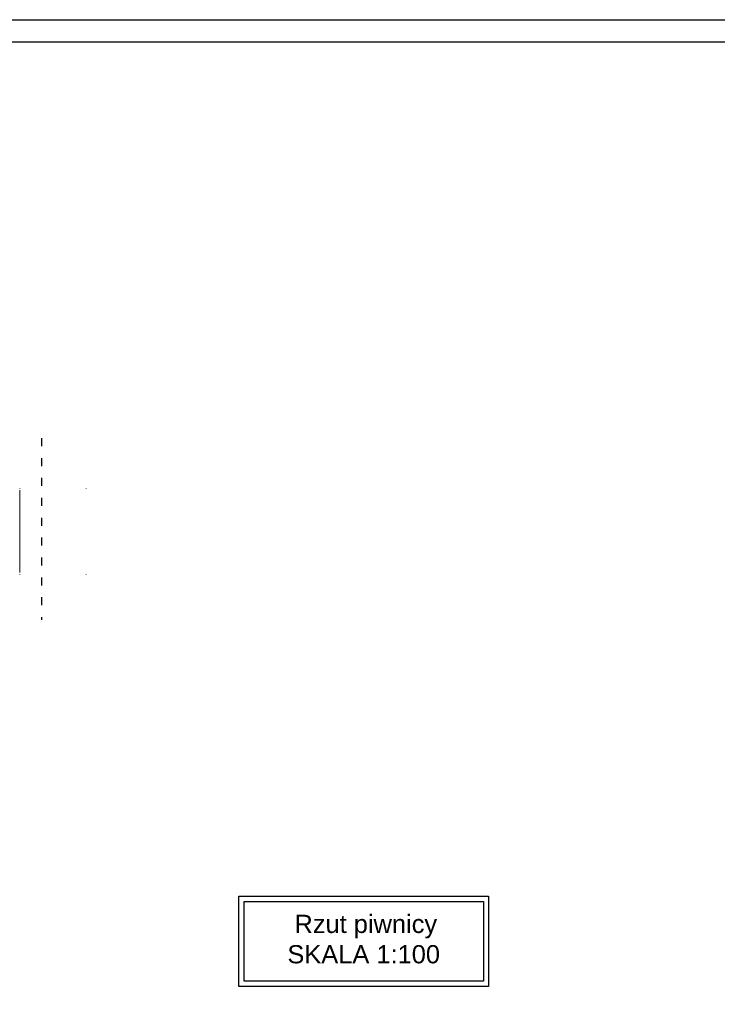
# Model space of a CAD drawing. Header units: inches. Extents: x -112469 to 885939, y -131046 to 286269.
# Tile 32 of 138: x -73472 to -57693, y -48436 to -26165. Entities that reach past the tile are written whole.
import ezdxf

# ---------------------------------------------------------------- set-up
doc = ezdxf.new("R2010")
doc.units = ezdxf.units.IN
doc.header["$MEASUREMENT"] = 0
doc.linetypes.add('ACAD_ISO03W100', pattern=[30, 12, -18])
doc.linetypes.add('Ponad', pattern=[0.396875, 0.238125, -0.15875])
doc.layers.add('S-STRS', color=251, linetype='Continuous', lineweight=9)
doc.styles.get("Standard").update_dxf_attribs({"font": 'arial.ttf'})

# ---------------------------------------------------------------- blocks, each defined once
blk = doc.blocks.new('rozbicie')
at = {"layer": 'S-STRS', "color": 251, "linetype": 'Ponad'}
for p, q in [((-7000.91, -6092.25), (-7000.91, -6086.85)), ((-7000.91, -7991.45), (-7000.91, -6132.25)), ((-5500.91, -6092.25), (-5500.91, -6086.85)), ((-7000.91, -8036.85), (-7000.91, -8031.45)), ((-5500.91, -8036.85), (-5500.91, -8031.45))]:
    blk.add_line(p, q, dxfattribs=at)
at = {"layer": 'S-STRS', "color": 251}
for p, q in [((-7000.91, -6092.25), (-7000.91, -6086.85)), ((-7000.91, -7991.45), (-7000.91, -6132.25)), ((-5500.91, -6092.25), (-5500.91, -6086.85)), ((-7000.91, -8036.85), (-7000.91, -8031.45)), ((-5500.91, -8036.85), (-5500.91, -8031.45))]:
    blk.add_line(p, q, dxfattribs=at)

msp = doc.modelspace()

# ---------------------------------------------------------------- linework, layer by layer
for points in [[(-68515, -45991), (-62865, -45991), (-62865, -48031), (-68515, -48031)], [(-68397, -46108), (-62982, -46108), (-62982, -47913), (-68397, -47913)]]:
    msp.add_lwpolyline(points, close=True)

# ---------------------------------------------------------------- block references
msp.add_blockref('rozbicie', (-66467, -30674))

# ---------------------------------------------------------------- texts
at = {"insert": (-67417, -46411), "char_height": 411.6, "width": 22558.04, "attachment_point": 1}
msp.add_mtext(' Rzut piwnicy\\PSKALA 1:100', dxfattribs=at)

# ---------------------------------------------------------------- next in the draw order: linework, layer by layer
at = {"color": 0, "linetype": 'ACAD_ISO03W100', "ltscale": 15}
msp.add_line((-72976, -35630), (-72976, -39740), dxfattribs=at)
for points in [[(-107197, -26165), (-32697, -26165), (-32697, -68165), (-107197, -68165)], [(-106697, -26665), (-33197, -26665), (-33197, -67665), (-106697, -67665)]]:
    msp.add_lwpolyline(points, close=True)

doc.saveas('drawing.dxf')
